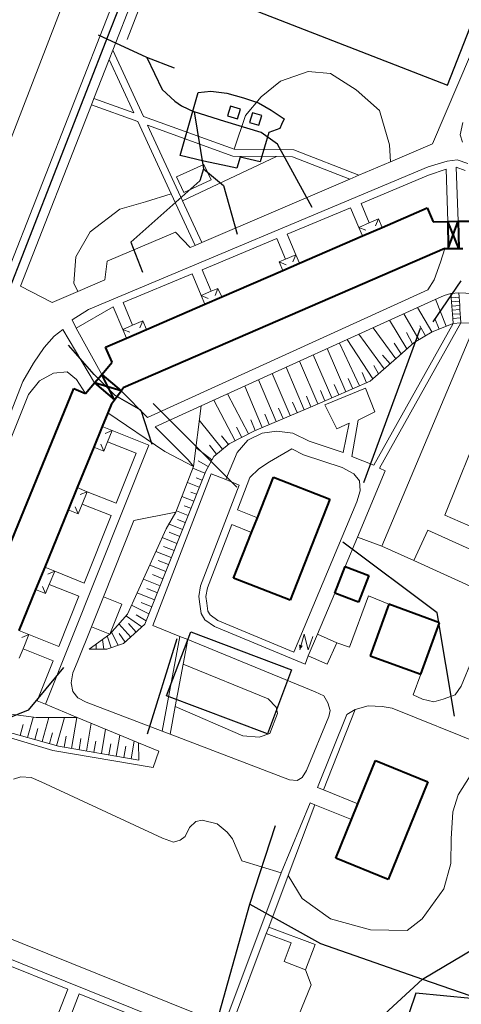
# Model space of a CAD drawing. Extents: x 13 to 4138, y -4831 to -1000.
# Tile 61 of 203: x 1560 to 1677, y -3513 to -3253. Entities that reach past the tile are written whole.
import ezdxf

# ---------------------------------------------------------------- set-up
doc = ezdxf.new("R2010")
doc.units = 0
doc.header["$MEASUREMENT"] = 0
for name, color, linetype in [('11', 7, 'CONTINUOUS'), ('16', 7, 'CONTINUOUS'), ('24', 7, 'CONTINUOUS'), ('25', 7, 'CONTINUOUS'), ('37', 7, 'CONTINUOUS'), ('40', 7, 'CONTINUOUS'), ('6', 7, 'CONTINUOUS'), ('7', 7, 'CONTINUOUS'), ('ДЕТСКИЕ_ПЛОЩАДКИ', 6, 'CONTINUOUS'), ('ЛЕСТНИЦЫ', 6, 'CONTINUOUS'), ('ПЕШЕХОДНЫЕ_ДОРОЖКИ', 3, 'CONTINUOUS'), ('СТАДИОНЫ_СПОРТКОМПЛЕКСЫ', 4, 'CONTINUOUS'), ('ТРОТУАРЫ', 7, 'CONTINUOUS')]:
    doc.layers.add(name, color=color, linetype=linetype)

msp = doc.modelspace()

# ---------------------------------------------------------------- linework, layer by layer
at = {"layer": '11', "color": 253, "linetype": 'Continuous', "lineweight": 0}
for p, q in [((1656.06, -3392.26), (1680.22, -3334.82)), ((1598.69, -3367.24), (1583.66, -3357.1)), ((1664.53, -3396.1), (1656.06, -3392.26)), ((1681.28, -3403.68), (1664.53, -3396.1))]:
    msp.add_line(p, q, dxfattribs=at)
at = {"layer": '16', "color": 253, "linetype": 'Continuous', "lineweight": 0}
for p, q in [((1635.56, -3415.54), (1634.34, -3419.64)), ((1636.57, -3419.66), (1635.56, -3415.54)), ((1637.83, -3416.16), (1636.57, -3419.66)), ((1636.58, -3421.22), (1639.08, -3415.55)), ((1639.08, -3415.55), (1644.12, -3417.78)), ((1644.12, -3417.78), (1641.62, -3423.44)), ((1641.62, -3423.44), (1636.58, -3421.22))]:
    msp.add_line(p, q, dxfattribs=at)
msp.add_solid([(1634.34, -3419.64), (1635.2, -3418.62), (1634.17, -3418.29)], dxfattribs=at)
at = {"layer": '24', "color": 253, "linetype": 'Continuous', "lineweight": 0}
for p, q in [((1619.11, -3174.08), (1585.01, -3261.22)), ((1691.61, -3233.78), (1669.47, -3285.98)), ((1572.71, -3246.71), (1545.27, -3317.61)), ((1584.11, -3251.12), (1556.4, -3321.91)), ((1584.02, -3263.74), (1585.01, -3261.22)), ((1585.01, -3261.22), (1593.1, -3278.75)), ((1584.02, -3263.74), (1580.01, -3273.99)), ((1584.02, -3263.74), (1590.52, -3277.81)), ((1579.34, -3275.69), (1580.01, -3273.99)), ((1580.01, -3273.99), (1590.52, -3277.81)), ((1579.34, -3275.69), (1560.58, -3323.62)), ((1579.34, -3275.69), (1591.6, -3280.14)), ((1593.1, -3278.75), (1617.05, -3287.44)), ((1591.6, -3280.14), (1600.41, -3299.22)), ((1594.18, -3281.07), (1603.4, -3301.04)), ((1594.18, -3281.07), (1616.72, -3289.25)), ((1677.4, -3280.37), (1676.72, -3283.58)), ((1676.72, -3283.58), (1677.38, -3285.56)), ((1669.47, -3285.98), (1658.37, -3290.72)), ((1616.72, -3289.25), (1628.23, -3289.38)), ((1617.05, -3287.44), (1632.76, -3287.6)), ((1628.23, -3289.38), (1632.41, -3289.42)), ((1632.41, -3289.42), (1647.6, -3295.33)), ((1632.76, -3287.6), (1649.99, -3294.31)), ((1668.25, -3292.06), (1578.53, -3329.75)), ((1601.84, -3294.71), (1609.06, -3291.43)), ((1609.06, -3291.43), (1610.93, -3295.54)), ((1658.37, -3290.72), (1649.99, -3294.31)), ((1668.25, -3292.06), (1673.3, -3290.57)), ((1673.3, -3290.57), (1675.94, -3290.24)), ((1676.23, -3306.46), (1675.66, -3292.17)), ((1675.66, -3292.17), (1678.08, -3293.02)), ((1675.94, -3290.24), (1678.75, -3291.23)), ((1603.71, -3298.82), (1601.84, -3294.71)), ((1649.99, -3294.31), (1647.6, -3295.33)), ((1650.54, -3301.74), (1668.37, -3294.31)), ((1668.37, -3294.31), (1673.02, -3292.69)), ((1673.44, -3306.51), (1673.02, -3292.69)), ((1610.93, -3295.54), (1603.71, -3298.82)), ((1647.6, -3295.33), (1608.49, -3312.06)), ((1600.41, -3299.22), (1606.7, -3312.82)), ((1603.4, -3301.04), (1608.49, -3312.06)), ((1631.05, -3309.87), (1647.78, -3302.89)), ((1647.78, -3302.89), (1649.95, -3308.08)), ((1650.54, -3301.74), (1652.68, -3306.9)), ((1601.55, -3309.37), (1583.52, -3316.98)), ((1605.44, -3313.36), (1601.55, -3309.37)), ((1631.05, -3309.87), (1633.3, -3315.28)), ((1606.7, -3312.82), (1605.44, -3313.36)), ((1608.49, -3312.06), (1606.7, -3312.82)), ((1608.57, -3319.24), (1628.33, -3311)), ((1628.33, -3311), (1630.6, -3316.45)), ((1672.67, -3313.69), (1671.53, -3317.29)), ((1583.52, -3316.98), (1582.86, -3321.94)), ((1671.53, -3317.29), (1669.88, -3321.92)), ((1587.7, -3327.94), (1605.93, -3320.34)), ((1605.93, -3320.34), (1608.33, -3326.09)), ((1608.57, -3319.24), (1610.95, -3324.96)), ((1568.97, -3327.9), (1560.58, -3323.62)), ((1582.86, -3321.94), (1575.76, -3324.99)), ((1669.88, -3321.92), (1668.22, -3324.56)), ((1575.76, -3324.99), (1568.97, -3327.9)), ((1668.22, -3324.56), (1594.18, -3358.26)), ((1669.17, -3327.55), (1672.48, -3326.04)), ((1672.48, -3326.04), (1674.3, -3325.55)), ((1676.37, -3325.4), (1680.12, -3325.54)), ((1575.26, -3334.68), (1585.09, -3329.03)), ((1585.09, -3329.03), (1587.61, -3335.06)), ((1587.7, -3327.94), (1590.2, -3333.93)), ((1669.17, -3327.55), (1608.29, -3355.25)), ((1578.53, -3329.75), (1574.26, -3332.53)), ((1574.26, -3332.53), (1575.26, -3334.68)), ((1653.9, -3370.87), (1674.87, -3333.47)), ((1655.42, -3371.7), (1676.94, -3333.32)), ((1569.47, -3336.83), (1566.82, -3339.81)), ((1571.78, -3335.01), (1569.47, -3336.83)), ((1580.13, -3349.17), (1571.78, -3335.01)), ((1575.26, -3334.68), (1582.05, -3346.91)), ((1566.82, -3339.81), (1564.01, -3343.95)), ((1689.76, -3341.38), (1672.71, -3384.09)), ((1564.01, -3343.95), (1561.2, -3348.81)), ((1561.2, -3348.81), (1536.45, -3412.11)), ((1587.16, -3351.25), (1594.18, -3358.26)), ((1640.99, -3354.98), (1651.75, -3350.51)), ((1651.75, -3350.51), (1654.23, -3356.8)), ((1644.14, -3361.26), (1640.99, -3354.98)), ((1608.29, -3355.25), (1596.14, -3360.78)), ((1654.23, -3356.8), (1649.76, -3358.95)), ((1647.45, -3359.77), (1644.14, -3361.26)), ((1645.8, -3367.55), (1647.45, -3359.77)), ((1649.76, -3358.95), (1648.11, -3368.55)), ((1594.51, -3365.61), (1584.83, -3361.74)), ((1596.14, -3360.78), (1604.87, -3369.45)), ((1620.66, -3364.24), (1624.46, -3362.41)), ((1624.46, -3362.41), (1628.27, -3361.92)), ((1628.27, -3361.92), (1632.57, -3362.41)), ((1632.57, -3362.41), (1636.87, -3364.57)), ((1591.12, -3367.7), (1583.62, -3364.7)), ((1617.85, -3367.55), (1620.66, -3364.24)), ((1636.87, -3364.57), (1645.8, -3367.55)), ((1567.18, -3434.04), (1594.51, -3365.61)), ((1585.85, -3380.93), (1591.12, -3367.7)), ((1598.69, -3367.24), (1606.3, -3371.21)), ((1614.87, -3374.66), (1617.85, -3367.55)), ((1626.37, -3370.04), (1632.28, -3366.55)), ((1632.28, -3366.55), (1635.39, -3368.12)), ((1604.87, -3369.45), (1606.3, -3371.21)), ((1623.55, -3371.86), (1626.37, -3370.04)), ((1635.39, -3368.12), (1645.55, -3371.5)), ((1648.11, -3368.55), (1653.9, -3370.87)), ((1610.98, -3373.15), (1595.59, -3413.2)), ((1606.3, -3371.21), (1601.66, -3383.29)), ((1614.87, -3374.66), (1610.98, -3373.15)), ((1621.16, -3374.14), (1623.55, -3371.86)), ((1645.55, -3371.5), (1648.69, -3373.16)), ((1648.69, -3373.16), (1650.18, -3374.98)), ((1656.95, -3372.38), (1649.62, -3389.89)), ((1655.42, -3371.7), (1656.95, -3372.38)), ((1618.4, -3376.14), (1614.87, -3374.66)), ((1617.88, -3382.67), (1621.16, -3374.14)), ((1650.18, -3374.98), (1650.35, -3377.63)), ((1585.85, -3380.93), (1578.23, -3377.88)), ((1608.17, -3402.78), (1618.4, -3376.14)), ((1650.35, -3377.63), (1649.46, -3380.56)), ((1649.46, -3380.56), (1632.83, -3420.24)), ((1584.54, -3384.2), (1576.89, -3381.14)), ((1601.66, -3383.29), (1590.51, -3385.52)), ((1623.19, -3384.76), (1617.88, -3382.67)), ((1577.43, -3402.01), (1584.54, -3384.2)), ((1582.49, -3405.62), (1590.51, -3385.52)), ((1672.71, -3384.09), (1691.97, -3392.53)), ((1609.96, -3403.27), (1616.38, -3386.57)), ((1621.65, -3388.65), (1616.38, -3386.57)), ((1664.53, -3396.1), (1668.18, -3388.05)), ((1684.92, -3395.63), (1668.18, -3388.05)), ((1649.62, -3389.89), (1646.38, -3397.61)), ((1577.43, -3402.01), (1569.63, -3398.89)), ((1576.03, -3405.51), (1568.2, -3402.39)), ((1607.67, -3405.59), (1608.17, -3402.78)), ((1609.55, -3405.6), (1609.96, -3403.27)), ((1570.72, -3418.79), (1576.03, -3405.51)), ((1579.31, -3413.58), (1582.49, -3405.62)), ((1582.49, -3405.62), (1587.34, -3407.56)), ((1608, -3407.58), (1607.67, -3405.59)), ((1609.83, -3407.3), (1609.55, -3405.6)), ((1643.63, -3404.65), (1639.08, -3415.55)), ((1647.54, -3418.97), (1652.5, -3405.4)), ((1652.5, -3405.4), (1657.9, -3407.62)), ((1677.03, -3429.23), (1686.47, -3406.03)), ((1587.34, -3407.56), (1584.16, -3415.52)), ((1608.33, -3410.06), (1608, -3407.58)), ((1610.12, -3409.43), (1609.83, -3407.3)), ((1610.72, -3410.44), (1610.12, -3409.43)), ((1609.33, -3411.71), (1608.33, -3410.06)), ((1611.81, -3413.53), (1609.33, -3411.71)), ((1612.72, -3411.91), (1610.72, -3410.44)), ((1632.83, -3420.24), (1612.72, -3411.91)), ((1575.53, -3423.04), (1579.31, -3413.58)), ((1579.31, -3413.58), (1584.16, -3415.52)), ((1595.59, -3413.2), (1602.7, -3416.11)), ((1635.79, -3423.47), (1611.81, -3413.53)), ((1570.72, -3418.79), (1562.79, -3415.63)), ((1602.7, -3416.11), (1598.01, -3441.18)), ((1602.7, -3416.11), (1604.78, -3416.96)), ((1604.78, -3416.96), (1603.56, -3423.48)), ((1604.78, -3416.96), (1638.44, -3430.75)), ((1569.22, -3422.55), (1561.26, -3419.37)), ((1644.12, -3417.78), (1647.54, -3418.97)), ((1564.98, -3433.16), (1569.22, -3422.55)), ((1636.58, -3421.22), (1635.79, -3423.47)), ((1574.45, -3425.73), (1575.53, -3423.04)), ((1603.56, -3423.48), (1601.48, -3434.59)), ((1573.95, -3428.38), (1574.45, -3425.73)), ((1666.31, -3426.11), (1664.29, -3431.55)), ((1574.45, -3430.7), (1573.95, -3428.38)), ((1675.37, -3431.55), (1677.03, -3429.23)), ((1575.77, -3432.35), (1574.45, -3430.7)), ((1577.92, -3433.51), (1575.77, -3432.35)), ((1638.44, -3430.75), (1640.76, -3431.84)), ((1640.76, -3431.84), (1641.75, -3433.66)), ((1664.29, -3431.55), (1666.77, -3432.71)), ((1666.77, -3432.71), (1669.75, -3433.37)), ((1669.75, -3433.37), (1672.23, -3432.71)), ((1672.23, -3432.71), (1675.37, -3431.55)), ((1564.98, -3433.16), (1567.18, -3434.04)), ((1575.56, -3437.51), (1567.18, -3434.04)), ((1598.01, -3441.18), (1577.92, -3433.51)), ((1601.48, -3434.59), (1600.1, -3441.97)), ((1648.97, -3435.42), (1640.62, -3456.64)), ((1641.75, -3433.66), (1642.41, -3435.64)), ((1642.41, -3435.64), (1642.08, -3437.3)), ((1646.82, -3436.75), (1648.97, -3435.42)), ((1648.97, -3435.42), (1652.45, -3434.42)), ((1652.45, -3434.42), (1656.1, -3434.59)), ((1656.1, -3434.59), (1658.75, -3435.09)), ((1658.75, -3435.09), (1684.12, -3445.32)), ((1538.07, -3437.02), (1569.16, -3446.28)), ((1591.8, -3444.25), (1575.56, -3437.51)), ((1642.08, -3437.3), (1636.12, -3451.53)), ((1639.02, -3455.99), (1646.82, -3436.75)), ((1600.1, -3441.97), (1598.01, -3441.18)), ((1631.66, -3454.02), (1600.1, -3441.97)), ((1597.12, -3446.45), (1591.8, -3444.25)), ((1569.16, -3446.28), (1595.63, -3450.75)), ((1595.63, -3450.75), (1597.12, -3446.45)), ((1560.72, -3453.17), (1558.73, -3453.84)), ((1563.38, -3453.34), (1560.72, -3453.17)), ((1566.03, -3454.5), (1563.38, -3453.34)), ((1634.97, -3453.36), (1633.64, -3454.18)), ((1636.12, -3451.53), (1634.97, -3453.36)), ((1598.15, -3469.44), (1566.03, -3454.5)), ((1633.64, -3454.18), (1631.66, -3454.02)), ((1640.62, -3456.64), (1639.02, -3455.99)), ((1649.71, -3460.34), (1640.62, -3456.64)), ((1637.15, -3460.09), (1629.49, -3478.56)), ((1631.31, -3479.25), (1638.34, -3460.57)), ((1638.34, -3460.57), (1637.15, -3460.09)), ((1648.02, -3464.51), (1638.34, -3460.57)), ((1605.28, -3466.62), (1604.12, -3468.94)), ((1606.94, -3464.96), (1605.28, -3466.62)), ((1608.6, -3464.63), (1606.94, -3464.96)), ((1612.58, -3465.62), (1608.6, -3464.63)), ((1615.23, -3467.78), (1612.58, -3465.62)), ((1600.97, -3470.43), (1598.15, -3469.44)), ((1604.12, -3468.94), (1602.8, -3469.93)), ((1616.56, -3469.6), (1615.23, -3467.78)), ((1602.8, -3469.93), (1600.97, -3470.43)), ((1619.05, -3475.41), (1616.56, -3469.6)), ((1629.49, -3478.56), (1619.05, -3475.41)), ((1614.56, -3518.25), (1629.49, -3478.56)), ((1626.18, -3492.9), (1631.31, -3479.25)), ((1530.4, -3490.25), (1645.19, -3536.46)), ((1542.66, -3489.81), (1613.1, -3518.16)), ((1616.6, -3518.36), (1625.53, -3494.62)), ((1625.53, -3494.62), (1626.18, -3492.9)), ((1625.53, -3494.62), (1632.09, -3497.09)), ((1626.18, -3492.9), (1638.41, -3497.5)), ((1632.09, -3497.09), (1630.23, -3502.02)), ((1638.41, -3497.5), (1635.91, -3504.16)), ((1554.64, -3501.89), (1573.07, -3509.31)), ((1630.23, -3502.02), (1635.91, -3504.16)), ((1569.95, -3517.36), (1573.07, -3509.31)), ((1573.01, -3518.55), (1576.12, -3510.54)), ((1576.12, -3510.54), (1594.01, -3517.74))]:
    msp.add_line(p, q, dxfattribs=at)
at = {"layer": '25', "color": 253, "linetype": 'Continuous', "lineweight": 0}
for p, q in [((1676.37, -3325.4), (1674.3, -3325.55)), ((1674.3, -3325.55), (1674.38, -3326.64)), ((1676.45, -3326.49), (1676.37, -3325.4)), ((1676.45, -3326.49), (1674.38, -3326.64)), ((1674.38, -3326.64), (1674.45, -3327.74)), ((1676.53, -3327.59), (1674.45, -3327.74)), ((1674.45, -3327.74), (1674.54, -3328.84)), ((1676.61, -3328.69), (1674.54, -3328.84)), ((1674.54, -3328.84), (1674.61, -3329.93)), ((1676.53, -3327.59), (1676.45, -3326.49)), ((1676.61, -3328.69), (1676.53, -3327.59)), ((1676.68, -3329.78), (1676.61, -3328.69)), ((1676.68, -3329.78), (1674.61, -3329.93)), ((1674.61, -3329.93), (1674.69, -3331.03)), ((1676.77, -3330.88), (1674.69, -3331.03)), ((1674.69, -3331.03), (1674.77, -3332.13)), ((1676.77, -3330.88), (1676.68, -3329.78)), ((1676.85, -3331.98), (1676.77, -3330.88)), ((1676.85, -3331.98), (1674.77, -3332.13)), ((1674.77, -3332.13), (1674.87, -3333.47)), ((1674.87, -3333.47), (1676.94, -3333.32)), ((1676.94, -3333.32), (1676.85, -3331.98))]:
    msp.add_line(p, q, dxfattribs=at)
at = {"layer": '37', "color": 253, "linetype": 'Continuous', "lineweight": 0}
for p, q in [((1588.78, -3258.43), (1608.62, -3207.15)), ((1670.21, -3327.07), (1673.01, -3334.2)), ((1661.84, -3330.88), (1665.84, -3337.7)), ((1665.5, -3329.22), (1669.29, -3335.67)), ((1658.07, -3332.6), (1662.68, -3340.12)), ((1666.05, -3334.1), (1667.57, -3336.68)), ((1674.87, -3333.47), (1669.33, -3335.65)), ((1670.05, -3332.14), (1671.15, -3334.93)), ((1683.94, -3333.46), (1676.94, -3333.32)), ((1649.99, -3336.27), (1656.7, -3345.43)), ((1653.72, -3334.58), (1659.7, -3342.79)), ((1662.57, -3335.81), (1664.17, -3338.79)), ((1669.33, -3335.65), (1664.54, -3338.46)), ((1644.84, -3338.62), (1650.18, -3349.91)), ((1646.91, -3337.68), (1653.7, -3348.07)), ((1659.26, -3338.62), (1661.19, -3341.45)), ((1664.54, -3338.46), (1659.93, -3342.58)), ((1637.94, -3341.76), (1642.84, -3353.09)), ((1641.59, -3340.1), (1646.51, -3351.5)), ((1656.21, -3341.86), (1658.2, -3344.11)), ((1634.3, -3343.41), (1639.17, -3354.67)), ((1659.93, -3342.58), (1652.98, -3348.7)), ((1653.97, -3344.58), (1655.2, -3346.75)), ((1569.3, -3346.6), (1565.66, -3348.58)), ((1572.94, -3346.27), (1569.3, -3346.6)), ((1575.42, -3348.25), (1572.94, -3346.27)), ((1627.11, -3346.69), (1631.8, -3357.79)), ((1630.75, -3345.03), (1635.49, -3356.24)), ((1650.83, -3346.37), (1652.02, -3349.12)), ((1565.66, -3348.58), (1562.68, -3352.22)), ((1577.79, -3351.93), (1575.42, -3348.25)), ((1623.46, -3348.35), (1628.12, -3359.35)), ((1652.98, -3348.7), (1638.43, -3354.99)), ((1643.49, -3349.54), (1644.68, -3352.29)), ((1647.16, -3347.95), (1648.35, -3350.71)), ((1562.68, -3352.22), (1557.06, -3366.29)), ((1615.28, -3352.07), (1620.81, -3362.6)), ((1619.82, -3350), (1624.43, -3360.91)), ((1639.82, -3351.13), (1641, -3353.88)), ((1611.64, -3353.73), (1617.27, -3364.46)), ((1638.43, -3354.99), (1622.38, -3361.78)), ((1632.48, -3354.25), (1633.64, -3357.01)), ((1636.16, -3352.69), (1637.33, -3355.46)), ((1606.3, -3371.21), (1608.29, -3355.25)), ((1625.11, -3357.37), (1626.28, -3360.13)), ((1628.79, -3355.81), (1629.96, -3358.57)), ((1607.82, -3359.01), (1613.97, -3366.69)), ((1621.42, -3358.93), (1622.59, -3361.69)), ((1622.38, -3361.78), (1615.76, -3365.25)), ((1617.65, -3360.88), (1619.04, -3363.53)), ((1615.76, -3365.25), (1611.63, -3368.57)), ((1613.66, -3363.1), (1615.53, -3365.44)), ((1606.92, -3366.21), (1611.15, -3369.44)), ((1610.54, -3365.6), (1612.41, -3367.94)), ((1607.56, -3369.77), (1610.2, -3371.2)), ((1611.63, -3368.57), (1609.51, -3372.47)), ((1609.51, -3372.47), (1593.46, -3412.86)), ((1606.1, -3371.71), (1609.31, -3372.99)), ((1604.67, -3375.45), (1607.83, -3376.7)), ((1606.99, -3374.22), (1608.57, -3374.84)), ((1605.62, -3377.98), (1607.09, -3378.56)), ((1603.24, -3379.18), (1606.35, -3380.42)), ((1599.09, -3387.73), (1601.66, -3383.29)), ((1601.81, -3382.92), (1604.87, -3384.14)), ((1603.85, -3381.58), (1605.61, -3382.28)), ((1602.11, -3385.19), (1604.13, -3386)), ((1588.83, -3410.24), (1599.09, -3387.73)), ((1599.7, -3386.39), (1603.4, -3387.86)), ((1599.87, -3388.61), (1602.66, -3389.71)), ((1598.04, -3390.03), (1601.92, -3391.57)), ((1596.38, -3393.68), (1600.44, -3395.29)), ((1598.39, -3392.32), (1601.18, -3393.43)), ((1596.92, -3396.04), (1599.7, -3397.15)), ((1594.72, -3397.32), (1598.96, -3399.01)), ((1593.06, -3400.97), (1597.49, -3402.72)), ((1595.44, -3399.76), (1598.23, -3400.87)), ((1593.96, -3403.48), (1596.75, -3404.58)), ((1591.4, -3404.61), (1596.01, -3406.44)), ((1589.92, -3407.85), (1594.53, -3410.16)), ((1592.48, -3407.19), (1595.27, -3408.3)), ((1584.16, -3415.52), (1588.83, -3410.24)), ((1588.6, -3410.76), (1592.65, -3413.6)), ((1591.17, -3410.45), (1593.8, -3412.02)), ((1586.54, -3412.83), (1589.7, -3416.29)), ((1593.46, -3412.86), (1587.84, -3417.99)), ((1589.15, -3412.73), (1591.18, -3414.95)), ((1578.74, -3419.48), (1584.16, -3415.52)), ((1582.27, -3416.9), (1582.6, -3419.48)), ((1583.59, -3416.25), (1584.54, -3419.09)), ((1584.62, -3415), (1586.43, -3418.46)), ((1586.7, -3415.34), (1588.22, -3417.64)), ((1583.37, -3419.48), (1578.74, -3419.48)), ((1580.6, -3418.12), (1580.6, -3419.48)), ((1587.84, -3417.99), (1583.37, -3419.48)), ((1550.47, -3435.69), (1564.7, -3437.51)), ((1563.95, -3437.51), (1562.45, -3442.82)), ((1564.7, -3437.51), (1575.56, -3437.51)), ((1568.1, -3437.51), (1566.31, -3443.9)), ((1572.26, -3437.51), (1570.15, -3444.99)), ((1575.5, -3437.51), (1574.09, -3445.72)), ((1570.65, -3445.13), (1554.78, -3440.66)), ((1561.34, -3439.39), (1560.53, -3442.28)), ((1565.19, -3440.47), (1564.38, -3443.36)), ((1579.29, -3439.06), (1578.03, -3446.39)), ((1583.08, -3440.63), (1581.97, -3447.07)), ((1569.04, -3441.56), (1568.23, -3444.44)), ((1572.62, -3442.42), (1572.11, -3445.38)), ((1576.57, -3443.1), (1576.06, -3446.06)), ((1586.87, -3442.2), (1585.91, -3447.75)), ((1591.83, -3448.77), (1570.65, -3445.13)), ((1580.51, -3443.78), (1580, -3446.73)), ((1584.45, -3444.45), (1583.94, -3447.41)), ((1588.39, -3445.13), (1587.88, -3448.09)), ((1590.65, -3443.77), (1589.85, -3448.43)), ((1591.83, -3448.77), (1591.8, -3444.25))]:
    msp.add_line(p, q, dxfattribs=at)
at = {"layer": '40', "color": 253, "linetype": 'Continuous', "lineweight": 0}
for p, q in [((1629.29, -3269.41), (1636.56, -3266.93)), ((1636.56, -3266.93), (1642.52, -3267.43)), ((1642.52, -3267.43), (1649.3, -3271.73)), ((1624.16, -3273.55), (1629.29, -3269.41)), ((1649.3, -3271.73), (1655.42, -3277.18)), ((1620.03, -3278.51), (1624.16, -3273.55)), ((1617.05, -3287.44), (1620.03, -3278.51)), ((1655.42, -3277.18), (1658.06, -3286.28)), ((1658.06, -3286.28), (1658.37, -3290.72)), ((1603.4, -3301.04), (1628.23, -3289.38)), ((1600.41, -3299.22), (1593.59, -3301.29)), ((1593.59, -3301.29), (1586.81, -3303.28)), ((1586.81, -3303.28), (1579.03, -3309.23)), ((1579.03, -3309.23), (1575.23, -3315.85)), ((1575.23, -3315.85), (1574.73, -3322.8)), ((1574.73, -3322.8), (1575.76, -3324.99)), ((1656.06, -3392.26), (1649.62, -3389.89)), ((1603.56, -3423.48), (1625.98, -3432.62)), ((1625.98, -3432.62), (1628.13, -3434.78)), ((1619.35, -3442.41), (1601.48, -3434.59)), ((1628.13, -3434.78), (1628.47, -3436.44)), ((1628.47, -3436.44), (1626.48, -3441.75)), ((1623.66, -3442.74), (1619.35, -3442.41)), ((1626.48, -3441.75), (1623.66, -3442.74)), ((1676.21, -3457.99), (1680.39, -3451.3)), ((1674.82, -3462.45), (1676.21, -3457.99)), ((1674.4, -3469.55), (1674.82, -3462.45)), ((1674.26, -3476.1), (1674.4, -3469.55)), ((1672.45, -3482.79), (1674.26, -3476.1)), ((1631.31, -3479.25), (1634.99, -3485.3)), ((1666.74, -3490.73), (1672.45, -3482.79)), ((1634.99, -3485.3), (1642.51, -3490.73)), ((1642.51, -3490.73), (1653.09, -3493.66)), ((1662.7, -3493.8), (1666.74, -3490.73)), ((1653.09, -3493.66), (1662.7, -3493.8)), ((1635.91, -3504.16), (1637.4, -3508.15)), ((1637.4, -3508.15), (1634.01, -3516.35))]:
    msp.add_line(p, q, dxfattribs=at)
at = {"layer": '6', "color": 253, "linetype": 'Continuous', "lineweight": 40}
for p, q in [((1656.1, -3308.1), (1668.02, -3302.94)), ((1668.02, -3302.94), (1669.59, -3306.57)), ((1650.92, -3310.34), (1656.1, -3308.1)), ((1669.59, -3306.57), (1673.44, -3306.51)), ((1673.44, -3306.51), (1676.23, -3306.46)), ((1673.44, -3306.51), (1673.56, -3313.67)), ((1676.35, -3313.63), (1673.44, -3306.51)), ((1673.56, -3313.67), (1676.23, -3306.46)), ((1676.23, -3306.46), (1680.27, -3306.39)), ((1676.23, -3306.46), (1676.35, -3313.63)), ((1634.28, -3317.54), (1650.92, -3310.34)), ((1672.67, -3313.69), (1587.74, -3350.46)), ((1672.67, -3313.69), (1673.56, -3313.67)), ((1673.56, -3313.67), (1676.35, -3313.63)), ((1676.35, -3313.63), (1677.48, -3313.61)), ((1629.9, -3319.44), (1634.28, -3317.54)), ((1613.74, -3326.44), (1629.9, -3319.44)), ((1593.85, -3335.05), (1609.31, -3328.35)), ((1609.31, -3328.35), (1613.74, -3326.44)), ((1588.59, -3337.33), (1593.85, -3335.05)), ((1583.08, -3339.71), (1588.59, -3337.33)), ((1584.8, -3343.67), (1583.08, -3339.71)), ((1582.05, -3346.91), (1584.8, -3343.67)), ((1580.13, -3349.17), (1582.05, -3346.91)), ((1585.41, -3353.65), (1582.05, -3346.91)), ((1582.05, -3346.91), (1587.16, -3351.25)), ((1577.79, -3351.93), (1580.13, -3349.17)), ((1580.13, -3349.17), (1585.41, -3353.65)), ((1587.16, -3351.25), (1580.13, -3349.17)), ((1544.29, -3424.85), (1574.65, -3350.64)), ((1574.65, -3350.64), (1577.79, -3351.93)), ((1585.41, -3353.65), (1587.16, -3351.25)), ((1587.16, -3351.25), (1587.74, -3350.46)), ((1584.63, -3354.72), (1583.66, -3357.1)), ((1584.63, -3354.72), (1585.41, -3353.65)), ((1583.66, -3357.1), (1582.2, -3360.66)), ((1582.2, -3360.66), (1579.97, -3366.12)), ((1579.97, -3366.12), (1575.6, -3376.81)), ((1623.19, -3384.76), (1627.42, -3374.01)), ((1627.42, -3374.01), (1642.32, -3379.88)), ((1575.6, -3376.81), (1573.19, -3382.69)), ((1642.32, -3379.88), (1631.81, -3406.58)), ((1573.19, -3382.69), (1567, -3397.82)), ((1621.65, -3388.65), (1623.19, -3384.76)), ((1616.9, -3400.72), (1621.65, -3388.65)), ((1567, -3397.82), (1564.58, -3403.73)), ((1643.63, -3404.65), (1646.38, -3397.61)), ((1646.38, -3397.61), (1652.65, -3400.06)), ((1631.81, -3406.58), (1616.9, -3400.72)), ((1652.65, -3400.06), (1649.89, -3407.1)), ((1564.58, -3403.73), (1560.15, -3414.55)), ((1649.89, -3407.1), (1643.63, -3404.65)), ((1657.9, -3407.62), (1652.93, -3421.21)), ((1671.29, -3412.52), (1657.9, -3407.62)), ((1666.31, -3426.11), (1671.29, -3412.52)), ((1652.93, -3421.21), (1666.31, -3426.11)), ((1649.71, -3460.34), (1654.37, -3448.89)), ((1654.37, -3448.89), (1668.16, -3454.5)), ((1668.16, -3454.5), (1657.68, -3480.28)), ((1648.02, -3464.51), (1649.71, -3460.34)), ((1643.89, -3474.67), (1648.02, -3464.51)), ((1657.68, -3480.28), (1643.89, -3474.67))]:
    msp.add_line(p, q, dxfattribs=at)
at = {"layer": '7', "color": 253, "linetype": 'Continuous', "lineweight": 0}
for p, q in [((1649.95, -3308.08), (1652.68, -3306.9)), ((1651.81, -3308.82), (1649.95, -3308.08)), ((1650.92, -3310.34), (1649.95, -3308.08)), ((1652.68, -3306.9), (1655.13, -3305.84)), ((1654.39, -3307.7), (1655.13, -3305.84)), ((1656.1, -3308.1), (1655.13, -3305.84)), ((1630.6, -3316.45), (1633.3, -3315.28)), ((1632.57, -3317.14), (1633.3, -3315.28)), ((1634.28, -3317.54), (1633.3, -3315.28)), ((1628.92, -3317.18), (1630.6, -3316.45)), ((1629.9, -3319.44), (1628.92, -3317.18)), ((1630.78, -3317.92), (1628.92, -3317.18)), ((1608.33, -3326.09), (1610.95, -3324.96)), ((1609.31, -3328.35), (1608.33, -3326.09)), ((1610.19, -3326.82), (1608.33, -3326.09)), ((1610.95, -3324.96), (1612.76, -3324.18)), ((1612.02, -3326.03), (1612.76, -3324.18)), ((1613.74, -3326.44), (1612.76, -3324.18)), ((1587.61, -3335.06), (1590.2, -3333.93)), ((1590.2, -3333.93), (1592.87, -3332.78)), ((1592.13, -3334.64), (1592.87, -3332.78)), ((1593.85, -3335.05), (1592.87, -3332.78)), ((1588.59, -3337.33), (1587.61, -3335.06)), ((1589.46, -3335.79), (1587.61, -3335.06)), ((1582.2, -3360.66), (1584.83, -3361.74)), ((1582.99, -3362.51), (1584.83, -3361.74)), ((1583.62, -3364.7), (1584.83, -3361.74)), ((1581.83, -3365.35), (1582.6, -3367.2)), ((1582.6, -3367.2), (1583.62, -3364.7)), ((1579.97, -3366.12), (1582.6, -3367.2)), ((1575.6, -3376.81), (1578.23, -3377.88)), ((1576.38, -3378.66), (1578.23, -3377.88)), ((1576.89, -3381.14), (1578.23, -3377.88)), ((1573.19, -3382.69), (1575.82, -3383.76)), ((1575.05, -3381.92), (1575.82, -3383.76)), ((1575.82, -3383.76), (1576.89, -3381.14)), ((1567, -3397.82), (1569.63, -3398.89)), ((1567.79, -3399.67), (1569.63, -3398.89)), ((1568.2, -3402.39), (1569.63, -3398.89)), ((1564.58, -3403.73), (1567.21, -3404.81)), ((1566.44, -3402.96), (1567.21, -3404.81)), ((1567.21, -3404.81), (1568.2, -3402.39)), ((1560.15, -3414.55), (1562.79, -3415.63)), ((1560.94, -3416.4), (1562.79, -3415.63)), ((1561.26, -3419.37), (1562.79, -3415.63)), ((1560.24, -3421.85), (1561.26, -3419.37))]:
    msp.add_line(p, q, dxfattribs=at)
at = {"layer": 'ДЕТСКИЕ_ПЛОЩАДКИ'}
for points in [[(1607.55, -3272.46), (1610.88, -3272.09), (1615.06, -3272.62), (1619.47, -3273.88), (1623.47, -3275.17), (1626.8, -3277.09), (1630.24, -3279.38), (1629.54, -3280.92), (1629.09, -3281.91), (1626.19, -3283.04), (1623.88, -3290.79), (1618.65, -3289.51), (1617.74, -3292.41), (1615.32, -3291.9), (1609.03, -3290.61), (1602.76, -3289.12)], [(1615.26, -3278.62), (1617.96, -3279.43), (1618.74, -3276.86), (1616.04, -3276.04)], [(1621.12, -3280.35), (1623.57, -3281.08), (1624.33, -3278.53), (1621.88, -3277.81)], [(1605.59, -3414.89), (1632.21, -3424.9), (1625.82, -3441.85), (1599.19, -3431.85)], [(1661.54, -3520.78), (1680.84, -3528.34), (1686.91, -3512.45), (1664.99, -3510.36)]]:
    msp.add_lwpolyline(points, close=True, dxfattribs=at)
at = {"layer": 'ЛЕСТНИЦЫ'}
for points in [[(1676.88, -3322.23), (1669.49, -3333)], [(1595.66, -3354.63), (1617.75, -3376.66)], [(1571.92, -3424.3), (1562.6, -3435.6), (1556.99, -3437.91), (1553.56, -3445.18)]]:
    msp.add_lwpolyline(points, dxfattribs=at)
at = {"layer": 'ПЕШЕХОДНЫЕ_ДОРОЖКИ'}
for points in [[(1601.25, -3266.02), (1593.95, -3263.17), (1581.24, -3257.29)], [(1593.95, -3263.17), (1598, -3271.68), (1601.38, -3274.71), (1603.14, -3275.98), (1606.48, -3277.59), (1608.97, -3292.62), (1614.26, -3297.03), (1617.85, -3309.85)], [(1637.61, -3302.86), (1628.48, -3286.05), (1624.14, -3282.98), (1614.58, -3280.11), (1606.48, -3277.59)], [(1608.97, -3292.62), (1607.96, -3295.74), (1589.73, -3311.95), (1592.82, -3319.88)], [(1651.28, -3375.5), (1666.25, -3334.7)], [(1580.06, -3346.89), (1573.27, -3339.17)], [(1585.63, -3352.47), (1580.06, -3346.89)], [(1592.42, -3356.33), (1585.63, -3352.47)], [(1592.42, -3356.33), (1595.3, -3365.33)], [(1675.24, -3437.2), (1670.66, -3409.86), (1645.77, -3391.19)], [(1601.85, -3416.73), (1594.04, -3441.94)], [(1642.31, -3535.17), (1647.82, -3524.07), (1666.79, -3506.66), (1696.89, -3488.81), (1712.46, -3478.85), (1725.65, -3473.19), (1734.25, -3471.89), (1748.91, -3438.24), (1758.07, -3431.72)], [(1611.38, -3521.83), (1621.19, -3486.88), (1627.98, -3466.08)], [(1621.19, -3486.88), (1639.86, -3497.27), (1666.79, -3506.66), (1679.29, -3510.93), (1687.48, -3512.56), (1696.9, -3514.99), (1723.42, -3522.1), (1729.78, -3526.08), (1732.33, -3527.67), (1759.47, -3552.29), (1761.86, -3553.34), (1777.77, -3565.95), (1803.96, -3571.76)]]:
    msp.add_lwpolyline(points, dxfattribs=at)
at = {"layer": 'СТАДИОНЫ_СПОРТКОМПЛЕКСЫ'}
msp.add_lwpolyline([(1634.36, -3186.7), (1627.96, -3203.05), (1625.73, -3208.75), (1611.08, -3246.21), (1673.41, -3270.49), (1694.02, -3217.87), (1649.56, -3200.54), (1648.84, -3197.35), (1644.22, -3195.22), (1641.19, -3195.63), (1639.72, -3195.84), (1639.15, -3191.71), (1638.69, -3188.38), (1637.05, -3187.75)], close=True, dxfattribs=at)
at = {"layer": 'ТРОТУАРЫ'}
msp.add_lwpolyline([(1481.72, -3515.94), (1496.11, -3480.39), (1497.97, -3475.8), (1525.95, -3409.04), (1555.89, -3329.08), (1555.97, -3328.87), (1584.5, -3255.59), (1586.12, -3251.43), (1596.07, -3227.63), (1608.32, -3198.31), (1617.06, -3174.71), (1619.23, -3169.06), (1624.85, -3154.99), (1639.26, -3119.42), (1640.31, -3116.83), (1700.01, -2958.8), (1703.48, -2949.49), (1708.51, -2934.66), (1706.83, -2928.88), (1710.78, -2918.53), (1721.82, -2891.16), (1725.22, -2880.69), (1741.17, -2854)], dxfattribs=at)

doc.saveas('drawing.dxf')
